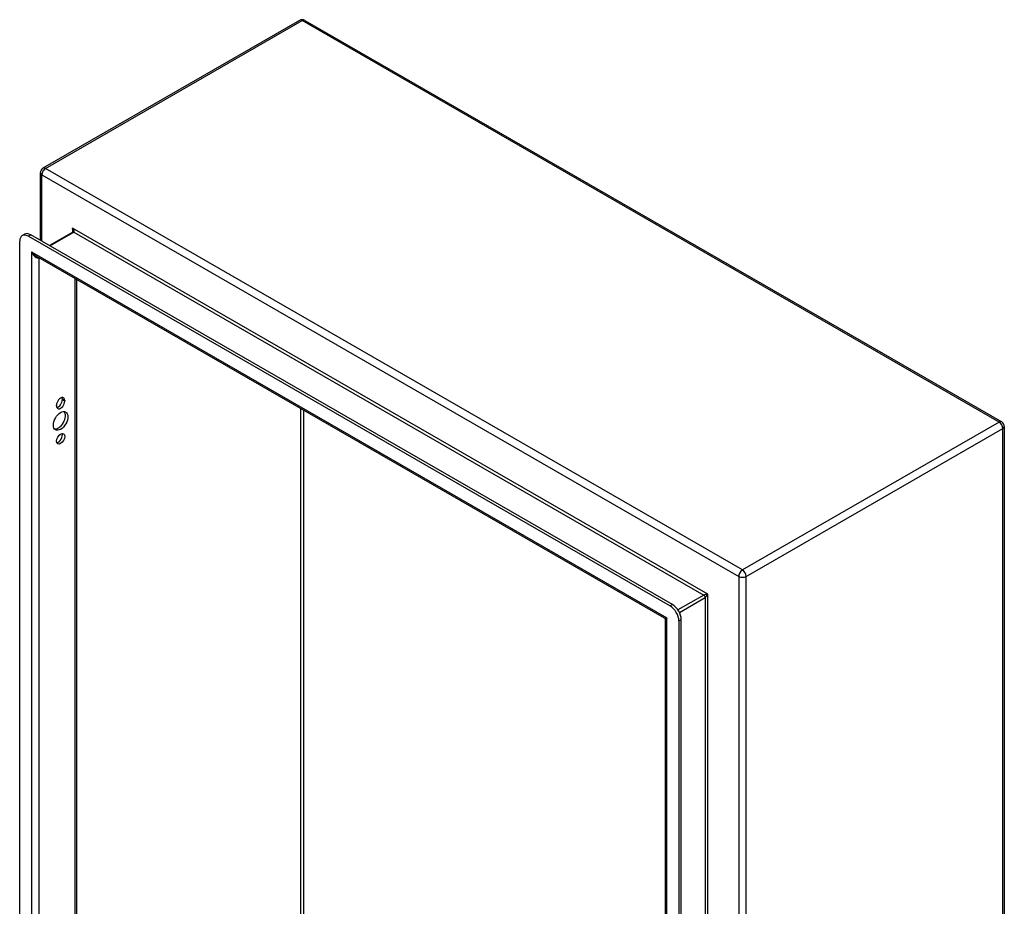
# Model space of a CAD drawing. Header units: inches. Extents: x 10.1 to 106.9, y 8.6 to 67.1.
# Tile 57 of 57: x 91.1 to 106.9, y 42.6 to 56.8. Entities that reach past the tile are written whole.
import ezdxf

# ---------------------------------------------------------------- set-up
doc = ezdxf.new("R2010")
doc.units = ezdxf.units.IN
doc.header["$MEASUREMENT"] = 0
doc.layers.add('Visible Edges(ANSI)', color=7, linetype='Continuous', lineweight=25)
doc.layers.add('Visible Tangent Edges(ANSI)', color=7, linetype='Continuous', lineweight=25)

msp = doc.modelspace()

# ---------------------------------------------------------------- linework, layer by layer
at = {"layer": 'Visible Edges(ANSI)'}
for p, q in [((95.553, 56.817), (91.429, 54.442)), ((95.637, 56.817), (106.832, 50.37)), ((91.387, 54.37), (91.387, 53.285)), ((91.097, 53.362), (91.134, 53.383)), ((91.195, 53.352), (101.506, 47.414)), ((101.544, 47.436), (91.232, 53.374)), ((91.912, 53.419), (91.533, 53.2)), ((91.056, 34.809), (91.056, 53.271)), ((101.414, 47.218), (91.322, 53.029)), ((91.967, 52.658), (91.967, 35.192)), ((91.647, 50.628), (91.647, 50.639)), ((91.742, 50.726), (91.742, 50.737)), ((91.779, 50.715), (91.779, 50.704)), ((106.874, 50.298), (106.874, 30.814)), ((101.43, 28.981), (101.43, 47.191)), ((101.646, 47.173), (101.646, 28.711)), ((101.683, 28.732), (101.683, 47.195))]:
    msp.add_line(p, q, dxfattribs=at)
at = {"layer": 'Visible Edges(ANSI)', "flags": 128}
for points in [[(91.914, 53.432), (91.914, 53.426), (91.913, 53.422), (91.912, 53.419), (91.912, 53.419)], [(101.43, 47.191), (101.429, 47.198), (101.426, 47.206), (101.42, 47.213), (101.414, 47.218)]]:
    msp.add_lwpolyline(points, dxfattribs=at)
at = {"layer": 'Visible Edges(ANSI)'}
for centre, start, end in [((95.595, 56.744), 60.064, 119.936), ((91.471, 54.37), 119.936, 180), ((106.79, 50.298), 0, 60.064)]:
    msp.add_arc(centre, 0.084, start, end, dxfattribs=at)
for centre, major_axis, start_param, end_param in [((91.195, 53.191), (-0.098, 0.171), 5.499721, 7.070517), ((91.232, 53.213), (-0.098, 0.171), 5.499721, 6.283185), ((91.713, 50.677), (0.0467, 0.081), 5.495853, 8.637446), ((91.713, 50.666), (-0.0467, -0.081), 5.495853, 8.637446), ((91.675, 50.688), (0.0467, 0.081), 3.553161, 5.495853), ((91.675, 50.699), (0.0467, 0.081), 5.495853, 5.871617), ((91.675, 50.407), (-0.082, -0.143), 0.228681, 2.912911), ((91.675, 50.121), (0.0467, 0.081), 3.553161, 5.871617), ((101.506, 47.253), (0.098, -0.171), 0.787332, 2.358128), ((101.544, 47.275), (-0.098, 0.171), 3.928925, 5.499721)]:
    msp.add_ellipse(centre, major_axis=major_axis, ratio=0.578093, start_param=start_param, end_param=end_param, dxfattribs=at)
for centre, major_axis in [((91.713, 50.385), (-0.082, -0.143)), ((91.713, 50.099), (-0.0467, -0.081))]:
    msp.add_ellipse(centre, major_axis=major_axis, ratio=0.578093, dxfattribs=at)
at = {"layer": 'Visible Tangent Edges(ANSI)'}
for p, q in [((91.471, 54.438), (95.595, 56.813)), ((106.79, 50.366), (95.595, 56.813)), ((102.666, 47.992), (91.471, 54.438)), ((91.412, 54.335), (102.607, 47.889)), ((91.412, 53.27), (91.412, 54.335)), ((102.113, 47.602), (91.905, 53.48)), ((91.905, 53.48), (91.905, 53.415)), ((91.195, 53.352), (91.232, 53.374)), ((91.542, 53.195), (91.927, 53.417)), ((91.927, 53.417), (102.047, 47.589)), ((91.247, 53.101), (101.454, 47.223)), ((91.247, 53.101), (91.247, 34.759)), ((91.366, 34.853), (91.366, 53.004)), ((91.943, 52.672), (91.943, 35.185)), ((91.742, 50.737), (91.779, 50.715)), ((91.742, 50.726), (91.779, 50.704)), ((95.573, 37.273), (95.573, 50.581)), ((95.617, 50.556), (95.617, 37.273)), ((106.79, 50.366), (102.666, 47.992)), ((102.725, 47.889), (106.849, 50.263)), ((106.849, 30.78), (106.849, 50.263)), ((102.607, 47.889), (102.607, 28.405)), ((102.725, 28.405), (102.725, 47.889)), ((102.047, 47.589), (101.631, 47.35)), ((101.653, 47.312), (102.069, 47.551)), ((102.069, 47.551), (102.069, 29.311)), ((102.113, 29.26), (102.113, 47.602)), ((101.544, 47.436), (101.506, 47.414)), ((101.454, 28.881), (101.454, 47.223)), ((101.646, 47.173), (101.683, 47.195))]:
    msp.add_line(p, q, dxfattribs=at)
for centre, major_axis, ratio, start_param, end_param in [((95.595, 56.744), (-0.0419, 0.0728), 0.578093, 5.499721, 6.283185), ((95.595, 56.744), (0.0419, 0.0728), 0.578093, 0, 0.783464), ((91.471, 54.37), (0.0419, 0.0728), 0.578093, 0.783464, 2.354261), ((91.471, 54.37), (-0.0419, 0.0728), 0.578093, 5.499721, 6.283185), ((91.471, 54.37), (-0.084, 0), 0.575862, 0, 0.785398), ((91.883, 53.468), (0.0455, -0.0494), 0.368738, 6.200036, 7.770832), ((91.883, 53.468), (0.02, -0.0641), 0.368661, 0.86745, 1.652848), ((91.927, 53.392), (-0.0155, 0.0269), 0.578093, 5.499721, 6.283185), ((91.306, 53.135), (0.085, -0.113), 0.482005, 4.655, 5.442332), ((91.306, 53.135), (0.056, -0.13), 0.481973, 4.768324, 6.295176), ((106.79, 50.298), (0.0419, 0.0728), 0.578093, 0, 0.783464), ((106.79, 50.298), (0.0419, -0.0728), 0.578093, 0.787332, 2.358128), ((106.79, 50.298), (0.084, 0), 0.575862, 5.497787, 6.283185), ((102.666, 47.923), (-0.0419, -0.0728), 0.578093, 3.925057, 5.495853), ((102.666, 47.923), (0.0419, -0.0728), 0.578093, 0.787332, 2.358128), ((102.666, 47.923), (0.084, 0), 0.575862, 3.926991, 5.497787), ((102.091, 47.59), (-0.049, -0.006), 0.226189, 4.220846, 5.791642), ((102.047, 47.564), (-0.0155, 0.0269), 0.578093, 3.928925, 5.499721), ((102.091, 47.59), (0.0297, 0.0395), 0.228384, 3.631504, 5.2023), ((101.514, 47.257), (0.101, 0.038), 0.127937, 3.245273, 4.032605), ((101.514, 47.257), (-0.0835, -0.068), 0.131082, 5.39143, 6.176828)]:
    msp.add_ellipse(centre, major_axis=major_axis, ratio=ratio, start_param=start_param, end_param=end_param, dxfattribs=at)

doc.saveas('drawing.dxf')
